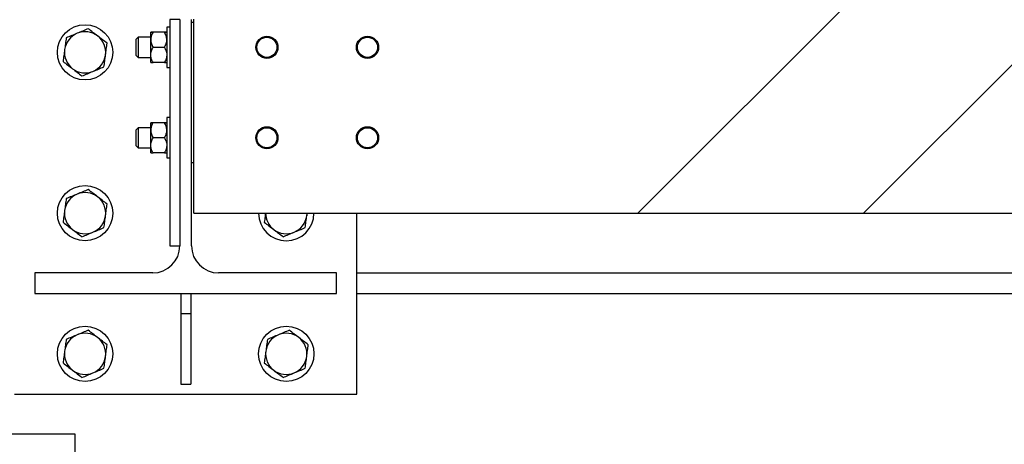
# Model space of a CAD drawing. Header units: millimetres. Extents: x 0 to 841, y 0 to 594.
# Tile 43 of 111: x 376 to 395, y 518 to 527. Entities that reach past the tile are written whole.
import ezdxf

# ---------------------------------------------------------------- set-up
doc = ezdxf.new("R2010")
doc.units = ezdxf.units.MM
doc.layers.add('TRAIT-FINS', color=9, linetype='Continuous')
doc.layers.add('TRAIT-FORT', color=4, linetype='Continuous', lineweight=25)
pattern_1 = [(45, (0, 0), (-13.4704, 13.4704), []), (45, (4.49, 2e-323), (-13.4704, 13.4704), []), (45, (8.98, 4e-323), (-13.4704, 13.4704), []), (45, (13.47, 6e-323), (-13.4704, 13.4704), [])]

msp = doc.modelspace()

# ---------------------------------------------------------------- hatches: boundary and pattern name
at = {"layer": 'TRAIT-FINS'}
h = msp.add_hatch(dxfattribs=at)
h.set_pattern_fill('DIN 201 ACIER ET FONTE', color=9, style=0, pattern_type=2)
h.set_pattern_definition(pattern_1)
edge = h.paths.add_edge_path(flags=0)
edge.add_line((376.179, 521.681), (376.179, 521.271))
edge.add_line((376.179, 521.271), (382.179, 521.271))
edge.add_line((382.179, 521.271), (382.179, 521.681))
edge.add_line((382.179, 521.681), (379.834, 521.681))
edge.add_arc((379.834, 522.221), 0.54, 180, 270, ccw=False)
edge.add_line((379.294, 522.221), (379.294, 526.721))
edge.add_arc((379.834, 526.721), 0.54, 90, 180, ccw=False)
edge.add_line((379.834, 527.261), (382.179, 527.261))
edge.add_line((382.179, 527.261), (382.179, 527.671))
edge.add_line((382.179, 527.671), (376.179, 527.671))
edge.add_line((376.179, 527.671), (376.179, 527.261))
edge.add_line((376.179, 527.261), (378.524, 527.261))
edge.add_arc((378.524, 526.721), 0.54, 0, 90, ccw=False)
edge.add_line((379.064, 526.721), (379.064, 522.221))
edge.add_arc((378.524, 522.221), 0.54, 270, 360, ccw=False)
edge.add_line((378.524, 521.681), (376.179, 521.681))
h = msp.add_hatch(dxfattribs=at)
h.set_pattern_fill('DIN 201 ACIER ET FONTE', color=9, style=0, pattern_type=2)
h.set_pattern_definition(pattern_1)
h.paths.add_polyline_path([(433.539, 527.671), (382.219, 527.671), (382.219, 526.911), (379.519, 526.911), (379.339, 526.731), (379.339, 522.871), (436.419, 522.871), (436.419, 526.731), (436.239, 526.911), (433.539, 526.911)], flags=0)
edge = h.paths.add_edge_path(flags=0)
edge.add_arc((380.794, 526.171), 0.22, 0, 360)
edge = h.paths.add_edge_path(flags=0)
edge.add_arc((382.794, 524.371), 0.22, 0, 360)
edge = h.paths.add_edge_path(flags=0)
edge.add_arc((432.964, 526.171), 0.22, 0, 360)
edge = h.paths.add_edge_path(flags=0)
edge.add_arc((434.964, 524.371), 0.22, 0, 360)
edge = h.paths.add_edge_path(flags=0)
edge.add_arc((434.964, 526.171), 0.22, 0, 360)
edge = h.paths.add_edge_path(flags=0)
edge.add_arc((432.964, 524.371), 0.22, 0, 360)
edge = h.paths.add_edge_path(flags=0)
edge.add_arc((382.794, 526.171), 0.22, 0, 360)
edge = h.paths.add_edge_path(flags=0)
edge.add_arc((380.794, 524.371), 0.22, 0, 360)
h = msp.add_hatch(dxfattribs=at)
h.set_pattern_fill('DIN 201 ACIER ET FONTE', color=9, style=0, pattern_type=2)
h.set_pattern_definition(pattern_1)
h.paths.add_polyline_path([(379.064, 522.221), (379.064, 526.721), (378.864, 526.721), (378.864, 522.221)], flags=0)
h = msp.add_hatch(dxfattribs=at)
h.set_pattern_fill('DIN 201 ACIER ET FONTE', color=9, style=0, pattern_type=2)
h.set_pattern_definition(pattern_1)
edge = h.paths.add_edge_path(flags=0)
edge.add_arc((380.794, 526.171), 0.2, 0, 360)
h = msp.add_hatch(dxfattribs=at)
h.set_pattern_fill('DIN 201 ACIER ET FONTE', color=9, style=0, pattern_type=2)
h.set_pattern_definition(pattern_1)
edge = h.paths.add_edge_path(flags=0)
edge.add_arc((382.794, 526.171), 0.2, 0, 360)
h = msp.add_hatch(dxfattribs=at)
h.set_pattern_fill('DIN 201 ACIER ET FONTE', color=9, style=0, pattern_type=2)
h.set_pattern_definition(pattern_1)
edge = h.paths.add_edge_path(flags=0)
edge.add_arc((380.794, 524.371), 0.2, 0, 360)
h = msp.add_hatch(dxfattribs=at)
h.set_pattern_fill('DIN 201 ACIER ET FONTE', color=9, style=0, pattern_type=2)
h.set_pattern_definition(pattern_1)
edge = h.paths.add_edge_path(flags=0)
edge.add_arc((382.794, 524.371), 0.2, 0, 360)

# ---------------------------------------------------------------- linework, layer by layer
at = {"layer": 'TRAIT-FORT', "color": 4, "linetype": 'Continuous', "lineweight": 25}
for p, q in [((378.864, 526.571), (378.804, 526.571)), ((378.804, 526.571), (378.804, 525.771)), ((378.864, 526.721), (378.864, 522.221)), ((379.064, 526.721), (378.864, 526.721)), ((379.064, 526.721), (379.064, 522.221)), ((379.294, 522.221), (379.294, 526.721)), ((379.294, 526.671), (379.34, 526.671)), ((379.34, 522.871), (379.34, 526.731)), ((378.234, 526.371), (378.195, 526.331)), ((378.484, 526.371), (378.234, 526.371)), ((378.234, 526.371), (378.234, 526.094)), ((378.484, 526.32), (378.484, 526.471)), ((378.758, 526.471), (378.531, 526.471)), ((378.758, 526.47), (378.531, 526.47)), ((378.195, 526.109), (378.195, 526.331)), ((378.484, 526.02), (378.484, 526.32)), ((378.758, 526.17), (378.531, 526.17)), ((378.195, 526.011), (378.195, 526.109)), ((378.195, 526.011), (378.234, 525.971)), ((378.234, 526.094), (378.234, 525.971)), ((378.234, 525.971), (378.484, 525.971)), ((378.484, 525.871), (378.484, 526.02)), ((378.758, 525.87), (378.531, 525.87)), ((378.804, 525.771), (378.864, 525.771)), ((378.484, 524.52), (378.484, 524.671)), ((378.758, 524.671), (378.531, 524.671)), ((378.758, 524.67), (378.531, 524.67)), ((378.864, 524.771), (378.804, 524.771)), ((378.804, 524.771), (378.804, 523.971)), ((378.234, 524.571), (378.195, 524.531)), ((378.195, 524.309), (378.195, 524.531)), ((378.484, 524.571), (378.234, 524.571)), ((378.234, 524.571), (378.234, 524.294)), ((378.484, 524.22), (378.484, 524.52)), ((378.195, 524.211), (378.195, 524.309)), ((378.195, 524.211), (378.234, 524.171)), ((378.234, 524.294), (378.234, 524.171)), ((378.484, 524.071), (378.484, 524.22)), ((378.758, 524.37), (378.531, 524.37)), ((378.234, 524.171), (378.484, 524.171)), ((378.758, 524.07), (378.531, 524.07)), ((378.804, 523.971), (378.864, 523.971)), ((379.34, 523.871), (379.294, 523.871)), ((379.34, 522.871), (436.419, 522.871)), ((381.589, 522.871), (381.586, 522.817)), ((381.586, 522.817), (381.593, 522.871)), ((382.579, 519.271), (382.579, 522.871)), ((378.864, 522.221), (379.064, 522.221)), ((378.524, 521.681), (376.179, 521.681)), ((376.179, 521.681), (376.179, 521.271)), ((382.18, 521.681), (379.835, 521.681)), ((382.18, 521.271), (382.18, 521.681)), ((382.579, 521.681), (433.179, 521.681)), ((376.179, 521.271), (382.18, 521.271)), ((379.08, 521.271), (379.08, 520.871)), ((379.279, 521.271), (379.279, 520.871)), ((382.579, 521.271), (433.179, 521.271)), ((379.08, 520.871), (379.279, 520.871)), ((379.08, 520.871), (379.08, 519.471)), ((379.279, 520.871), (379.279, 519.471)), ((379.08, 519.471), (379.279, 519.471)), ((375.779, 519.271), (382.579, 519.271)), ((376.979, 518.471), (366.979, 518.471)), ((376.979, 518.071), (376.979, 518.471))]:
    msp.add_line(p, q, dxfattribs=at)
for centre, radius in [((377.179, 526.071), 0.55), ((380.794, 526.171), 0.22), ((380.794, 526.171), 0.2), ((382.794, 526.171), 0.22), ((382.794, 526.171), 0.2), ((380.794, 524.371), 0.22), ((380.794, 524.371), 0.2), ((382.794, 524.371), 0.22), ((382.794, 524.371), 0.2), ((377.179, 522.871), 0.55), ((377.179, 520.071), 0.55), ((381.179, 520.071), 0.55)]:
    msp.add_circle(centre, radius, dxfattribs=at)
for centre, radius, start, end in [((377.179, 526.071), 0.41, 112.5227, 172.5227), ((377.179, 526.071), 0.41, 52.5227, 112.5227), ((377.179, 526.071), 0.41, 352.5227, 52.5227), ((377.179, 526.071), 0.41, 172.5227, 232.5227), ((377.179, 526.071), 0.41, 292.5227, 352.5227), ((377.179, 526.071), 0.41, 232.5227, 292.5227), ((377.179, 522.871), 0.41, 112.5227, 172.5227), ((377.179, 522.871), 0.41, 52.5227, 112.5227), ((377.179, 522.871), 0.41, 352.5227, 52.5227), ((377.179, 522.871), 0.41, 172.5227, 232.5227), ((381.179, 522.871), 0.55, 180, 0), ((381.179, 522.871), 0.41, 180, 232.5227), ((377.179, 522.871), 0.41, 292.5227, 352.5227), ((381.179, 522.871), 0.41, 292.5227, 352.5227), ((377.179, 522.871), 0.41, 232.5227, 292.5227), ((381.179, 522.871), 0.41, 232.5227, 292.5227), ((378.524, 522.221), 0.54, 270, 0), ((379.834, 522.221), 0.54, 180, 270), ((377.179, 520.071), 0.41, 112.5227, 172.5227), ((377.179, 520.071), 0.41, 52.5227, 112.5227), ((377.179, 520.071), 0.41, 352.5227, 52.5227), ((381.179, 520.071), 0.41, 112.5227, 172.5227), ((381.179, 520.071), 0.41, 52.5227, 112.5227), ((381.179, 520.071), 0.41, 352.5227, 52.5227), ((377.179, 520.071), 0.41, 172.5227, 232.5227), ((381.179, 520.071), 0.41, 172.5227, 232.5227), ((377.179, 520.071), 0.41, 292.5227, 352.5227), ((381.179, 520.071), 0.41, 292.5227, 352.5227), ((377.179, 520.071), 0.41, 232.5227, 292.5227), ((381.179, 520.071), 0.41, 232.5227, 292.5227)]:
    msp.add_arc(centre, radius, start, end, dxfattribs=at)
for points, knots in [([(376.804, 526.359), (376.799, 526.32), (376.788, 526.242), (376.778, 526.164), (376.773, 526.124)], [0, 0, 0, 0, 0.49826, 1, 1, 1, 1]), ([(377.022, 526.449), (376.986, 526.434), (376.913, 526.404), (376.84, 526.374), (376.804, 526.359)], [0, 0, 0, 0, 0.49775, 1, 1, 1, 1]), ([(377.241, 526.54), (377.205, 526.525), (377.133, 526.495), (377.059, 526.465), (377.022, 526.449)], [0, 0, 0, 0, 0.498643, 1, 1, 1, 1]), ([(377.429, 526.396), (377.397, 526.42), (377.334, 526.468), (377.272, 526.516), (377.241, 526.54)], [0, 0, 0, 0, 0.498262, 1, 1, 1, 1]), ([(377.617, 526.252), (377.586, 526.276), (377.523, 526.323), (377.46, 526.372), (377.429, 526.396)], [0, 0, 0, 0, 0.49866, 1, 1, 1, 1]), ([(378.484, 526.471), (378.484, 526.471), (378.484, 526.471), (378.492, 526.471), (378.509, 526.471), (378.525, 526.47), (378.531, 526.47)], [0, 0, 0, 0, 0.0489559, 0.4007459, 0.764307, 1, 1, 1, 1]), ([(378.531, 526.471), (378.521, 526.471), (378.504, 526.471), (378.488, 526.471), (378.486, 526.471), (378.484, 526.471)], [0, 0, 0, 0, 0.370677, 0.681131, 1, 1, 1, 1]), ([(378.531, 526.47), (378.52, 526.45), (378.498, 526.408), (378.485, 526.356), (378.485, 526.327), (378.484, 526.32)], [0, 0, 0, 0, 0.43226, 0.879694, 1, 1, 1, 1]), ([(378.758, 526.47), (378.764, 526.47), (378.779, 526.471), (378.797, 526.471), (378.804, 526.471), (378.804, 526.471), (378.804, 526.471)], [0, 0, 0, 0, 0.235659, 0.588212, 0.951051, 1, 1, 1, 1]), ([(378.804, 526.471), (378.803, 526.471), (378.801, 526.471), (378.785, 526.471), (378.767, 526.471), (378.758, 526.471)], [0, 0, 0, 0, 0.309987, 0.628858, 1, 1, 1, 1]), ([(378.804, 526.32), (378.804, 526.333), (378.802, 526.36), (378.789, 526.411), (378.77, 526.447), (378.758, 526.47)], [0, 0, 0, 0, 0.249539, 0.504615, 1, 1, 1, 1]), ([(377.586, 526.017), (377.591, 526.056), (377.601, 526.135), (377.612, 526.213), (377.617, 526.252)], [0, 0, 0, 0, 0.49766, 1, 1, 1, 1]), ([(378.484, 526.32), (378.485, 526.307), (378.487, 526.281), (378.5, 526.23), (378.518, 526.194), (378.531, 526.17)], [0, 0, 0, 0, 0.249556, 0.504605, 1, 1, 1, 1]), ([(378.484, 526.02), (378.485, 526.033), (378.487, 526.06), (378.5, 526.111), (378.518, 526.147), (378.531, 526.17)], [0, 0, 0, 0, 0.249751, 0.504598, 1, 1, 1, 1]), ([(378.758, 526.17), (378.769, 526.191), (378.791, 526.233), (378.804, 526.284), (378.804, 526.314), (378.804, 526.32)], [0, 0, 0, 0, 0.432651, 0.879671, 1, 1, 1, 1]), ([(378.758, 526.17), (378.769, 526.15), (378.791, 526.108), (378.804, 526.056), (378.804, 526.027), (378.804, 526.02)], [0, 0, 0, 0, 0.432311, 0.879386, 1, 1, 1, 1]), ([(376.773, 526.124), (376.768, 526.085), (376.757, 526.006), (376.747, 525.928), (376.742, 525.889)], [0, 0, 0, 0, 0.497836, 1, 1, 1, 1]), ([(377.555, 525.783), (377.56, 525.821), (377.57, 525.899), (377.581, 525.978), (377.586, 526.017)], [0, 0, 0, 0, 0.498114, 1, 1, 1, 1]), ([(378.531, 525.87), (378.52, 525.891), (378.498, 525.933), (378.485, 525.984), (378.485, 526.014), (378.484, 526.02)], [0, 0, 0, 0, 0.432494, 0.879759, 1, 1, 1, 1]), ([(378.804, 526.02), (378.804, 526.007), (378.802, 525.981), (378.789, 525.93), (378.77, 525.894), (378.758, 525.87)], [0, 0, 0, 0, 0.249435, 0.504389, 1, 1, 1, 1]), ([(376.742, 525.889), (376.773, 525.866), (376.835, 525.818), (376.898, 525.769), (376.93, 525.745)], [0, 0, 0, 0, 0.498161, 1, 1, 1, 1]), ([(377.336, 525.692), (377.373, 525.707), (377.446, 525.737), (377.519, 525.767), (377.555, 525.783)], [0, 0, 0, 0, 0.498344, 1, 1, 1, 1]), ([(378.484, 525.871), (378.484, 525.871), (378.484, 525.871), (378.492, 525.871), (378.509, 525.871), (378.525, 525.87), (378.531, 525.87)], [0, 0, 0, 0, 0.048958, 0.399923, 0.764299, 1, 1, 1, 1]), ([(378.758, 525.87), (378.764, 525.87), (378.779, 525.871), (378.797, 525.871), (378.804, 525.871), (378.804, 525.871), (378.804, 525.871)], [0, 0, 0, 0, 0.235659, 0.588212, 0.951051, 1, 1, 1, 1]), ([(376.93, 525.745), (376.961, 525.721), (377.024, 525.673), (377.087, 525.625), (377.118, 525.601)], [0, 0, 0, 0, 0.497761, 1, 1, 1, 1]), ([(377.118, 525.601), (377.154, 525.616), (377.226, 525.646), (377.3, 525.677), (377.336, 525.692)], [0, 0, 0, 0, 0.498063, 1, 1, 1, 1]), ([(378.484, 524.671), (378.484, 524.671), (378.484, 524.671), (378.492, 524.671), (378.509, 524.671), (378.525, 524.67), (378.531, 524.67)], [0, 0, 0, 0, 0.048956, 0.400746, 0.764307, 1, 1, 1, 1]), ([(378.531, 524.671), (378.521, 524.671), (378.504, 524.671), (378.488, 524.671), (378.486, 524.671), (378.484, 524.671)], [0, 0, 0, 0, 0.370677, 0.681131, 1, 1, 1, 1]), ([(378.531, 524.67), (378.52, 524.65), (378.498, 524.608), (378.485, 524.556), (378.485, 524.527), (378.484, 524.52)], [0, 0, 0, 0, 0.432251, 0.879697, 1, 1, 1, 1]), ([(378.758, 524.67), (378.764, 524.67), (378.779, 524.671), (378.797, 524.671), (378.804, 524.671), (378.804, 524.671), (378.804, 524.671)], [0, 0, 0, 0, 0.235659, 0.588212, 0.951051, 1, 1, 1, 1]), ([(378.804, 524.671), (378.803, 524.671), (378.801, 524.671), (378.785, 524.671), (378.767, 524.671), (378.758, 524.671)], [0, 0, 0, 0, 0.309987, 0.628858, 1, 1, 1, 1]), ([(378.804, 524.52), (378.804, 524.533), (378.802, 524.56), (378.789, 524.611), (378.77, 524.647), (378.758, 524.67)], [0, 0, 0, 0, 0.249556, 0.504605, 1, 1, 1, 1]), ([(378.484, 524.52), (378.485, 524.507), (378.487, 524.481), (378.5, 524.43), (378.518, 524.394), (378.531, 524.37)], [0, 0, 0, 0, 0.249534, 0.504605, 1, 1, 1, 1]), ([(378.758, 524.37), (378.769, 524.391), (378.791, 524.433), (378.804, 524.484), (378.804, 524.514), (378.804, 524.52)], [0, 0, 0, 0, 0.432672, 0.879694, 1, 1, 1, 1]), ([(378.484, 524.22), (378.485, 524.233), (378.487, 524.26), (378.5, 524.311), (378.518, 524.347), (378.531, 524.37)], [0, 0, 0, 0, 0.249756, 0.504587, 1, 1, 1, 1]), ([(378.531, 524.07), (378.52, 524.091), (378.498, 524.133), (378.485, 524.184), (378.485, 524.214), (378.484, 524.22)], [0, 0, 0, 0, 0.4324934, 0.8797357, 1, 1, 1, 1]), ([(378.758, 524.37), (378.769, 524.35), (378.791, 524.308), (378.804, 524.256), (378.804, 524.227), (378.804, 524.22)], [0, 0, 0, 0, 0.43232, 0.879384, 1, 1, 1, 1]), ([(378.804, 524.22), (378.804, 524.207), (378.802, 524.181), (378.789, 524.13), (378.77, 524.094), (378.758, 524.07)], [0, 0, 0, 0, 0.249435, 0.504389, 1, 1, 1, 1]), ([(378.484, 524.071), (378.484, 524.071), (378.484, 524.071), (378.492, 524.071), (378.509, 524.071), (378.525, 524.07), (378.531, 524.07)], [0, 0, 0, 0, 0.048958, 0.399923, 0.764299, 1, 1, 1, 1]), ([(378.758, 524.07), (378.764, 524.07), (378.779, 524.071), (378.797, 524.071), (378.804, 524.071), (378.804, 524.071), (378.804, 524.071)], [0, 0, 0, 0, 0.235659, 0.588212, 0.951051, 1, 1, 1, 1]), ([(377.022, 523.249), (376.986, 523.234), (376.913, 523.204), (376.84, 523.174), (376.804, 523.159)], [0, 0, 0, 0, 0.497754, 1, 1, 1, 1]), ([(377.241, 523.34), (377.205, 523.325), (377.133, 523.295), (377.059, 523.265), (377.022, 523.249)], [0, 0, 0, 0, 0.498647, 1, 1, 1, 1]), ([(377.429, 523.196), (377.397, 523.22), (377.334, 523.268), (377.272, 523.316), (377.241, 523.34)], [0, 0, 0, 0, 0.49825, 1, 1, 1, 1]), ([(376.804, 523.159), (376.799, 523.12), (376.788, 523.042), (376.778, 522.964), (376.773, 522.924)], [0, 0, 0, 0, 0.49827, 1, 1, 1, 1]), ([(377.617, 523.052), (377.586, 523.076), (377.523, 523.123), (377.46, 523.172), (377.429, 523.196)], [0, 0, 0, 0, 0.498654, 1, 1, 1, 1]), ([(377.586, 522.817), (377.591, 522.856), (377.601, 522.935), (377.612, 523.013), (377.617, 523.052)], [0, 0, 0, 0, 0.4976697, 1, 1, 1, 1]), ([(376.773, 522.924), (376.768, 522.885), (376.757, 522.806), (376.747, 522.728), (376.742, 522.689)], [0, 0, 0, 0, 0.497836, 1, 1, 1, 1]), ([(380.766, 522.871), (380.763, 522.849), (380.755, 522.788), (380.747, 522.728), (380.742, 522.689)], [0, 0, 0, 0, 0.350954, 1, 1, 1, 1]), ([(376.742, 522.689), (376.773, 522.666), (376.835, 522.618), (376.898, 522.569), (376.93, 522.545)], [0, 0, 0, 0, 0.498149, 1, 1, 1, 1]), ([(377.555, 522.583), (377.56, 522.621), (377.57, 522.699), (377.581, 522.778), (377.586, 522.817)], [0, 0, 0, 0, 0.498104, 1, 1, 1, 1]), ([(380.742, 522.689), (380.773, 522.666), (380.835, 522.618), (380.898, 522.569), (380.93, 522.545)], [0, 0, 0, 0, 0.498149, 1, 1, 1, 1]), ([(381.555, 522.583), (381.56, 522.621), (381.57, 522.699), (381.581, 522.778), (381.586, 522.817)], [0, 0, 0, 0, 0.498104, 1, 1, 1, 1]), ([(376.93, 522.545), (376.961, 522.521), (377.024, 522.473), (377.087, 522.425), (377.118, 522.401)], [0, 0, 0, 0, 0.497749, 1, 1, 1, 1]), ([(377.118, 522.401), (377.154, 522.416), (377.226, 522.446), (377.3, 522.477), (377.336, 522.492)], [0, 0, 0, 0, 0.498059, 1, 1, 1, 1]), ([(377.336, 522.492), (377.373, 522.507), (377.446, 522.537), (377.519, 522.567), (377.555, 522.583)], [0, 0, 0, 0, 0.498347, 1, 1, 1, 1]), ([(380.93, 522.545), (380.961, 522.521), (381.024, 522.473), (381.087, 522.425), (381.118, 522.401)], [0, 0, 0, 0, 0.497749, 1, 1, 1, 1]), ([(381.118, 522.401), (381.154, 522.416), (381.226, 522.446), (381.299, 522.477), (381.336, 522.492)], [0, 0, 0, 0, 0.498059, 1, 1, 1, 1]), ([(381.336, 522.492), (381.373, 522.507), (381.446, 522.537), (381.519, 522.567), (381.555, 522.583)], [0, 0, 0, 0, 0.498347, 1, 1, 1, 1]), ([(377.241, 520.54), (377.205, 520.525), (377.133, 520.495), (377.059, 520.465), (377.022, 520.449)], [0, 0, 0, 0, 0.498651, 1, 1, 1, 1]), ([(377.429, 520.396), (377.397, 520.42), (377.334, 520.468), (377.272, 520.516), (377.241, 520.54)], [0, 0, 0, 0, 0.498262, 1, 1, 1, 1]), ([(381.241, 520.54), (381.205, 520.525), (381.132, 520.495), (381.059, 520.465), (381.022, 520.449)], [0, 0, 0, 0, 0.498651, 1, 1, 1, 1]), ([(381.429, 520.396), (381.397, 520.42), (381.335, 520.468), (381.272, 520.516), (381.241, 520.54)], [0, 0, 0, 0, 0.49725, 1, 1, 1, 1]), ([(376.804, 520.359), (376.799, 520.32), (376.788, 520.242), (376.778, 520.163), (376.773, 520.124)], [0, 0, 0, 0, 0.49828, 1, 1, 1, 1]), ([(377.022, 520.449), (376.986, 520.434), (376.913, 520.404), (376.84, 520.374), (376.804, 520.359)], [0, 0, 0, 0, 0.49775, 1, 1, 1, 1]), ([(377.617, 520.252), (377.586, 520.276), (377.523, 520.323), (377.46, 520.372), (377.429, 520.396)], [0, 0, 0, 0, 0.498666, 1, 1, 1, 1]), ([(380.804, 520.359), (380.799, 520.32), (380.789, 520.242), (380.778, 520.163), (380.773, 520.124)], [0, 0, 0, 0, 0.498114, 1, 1, 1, 1]), ([(381.022, 520.449), (380.986, 520.434), (380.912, 520.404), (380.84, 520.374), (380.804, 520.359)], [0, 0, 0, 0, 0.49775, 1, 1, 1, 1]), ([(381.617, 520.252), (381.586, 520.276), (381.524, 520.323), (381.46, 520.372), (381.429, 520.396)], [0, 0, 0, 0, 0.497655, 1, 1, 1, 1]), ([(376.773, 520.124), (376.768, 520.085), (376.757, 520.006), (376.747, 519.928), (376.742, 519.889)], [0, 0, 0, 0, 0.497826, 1, 1, 1, 1]), ([(377.586, 520.017), (377.591, 520.056), (377.601, 520.135), (377.612, 520.213), (377.617, 520.252)], [0, 0, 0, 0, 0.4976697, 1, 1, 1, 1]), ([(380.773, 520.124), (380.768, 520.085), (380.757, 520.006), (380.747, 519.928), (380.742, 519.889)], [0, 0, 0, 0, 0.497826, 1, 1, 1, 1]), ([(381.586, 520.017), (381.591, 520.056), (381.601, 520.135), (381.612, 520.213), (381.617, 520.252)], [0, 0, 0, 0, 0.4976697, 1, 1, 1, 1]), ([(377.555, 519.783), (377.56, 519.821), (377.57, 519.899), (377.581, 519.978), (377.586, 520.017)], [0, 0, 0, 0, 0.498094, 1, 1, 1, 1]), ([(381.555, 519.783), (381.56, 519.821), (381.57, 519.899), (381.581, 519.978), (381.586, 520.017)], [0, 0, 0, 0, 0.498094, 1, 1, 1, 1]), ([(376.742, 519.889), (376.773, 519.866), (376.835, 519.818), (376.898, 519.769), (376.93, 519.745)], [0, 0, 0, 0, 0.498155, 1, 1, 1, 1]), ([(376.93, 519.745), (376.961, 519.721), (377.024, 519.673), (377.087, 519.625), (377.118, 519.601)], [0, 0, 0, 0, 0.497761, 1, 1, 1, 1]), ([(377.336, 519.692), (377.373, 519.707), (377.446, 519.737), (377.519, 519.767), (377.555, 519.783)], [0, 0, 0, 0, 0.498344, 1, 1, 1, 1]), ([(380.742, 519.889), (380.773, 519.866), (380.835, 519.818), (380.898, 519.769), (380.93, 519.745)], [0, 0, 0, 0, 0.498155, 1, 1, 1, 1]), ([(380.93, 519.745), (380.961, 519.721), (381.024, 519.673), (381.087, 519.625), (381.118, 519.601)], [0, 0, 0, 0, 0.497761, 1, 1, 1, 1]), ([(381.336, 519.692), (381.373, 519.707), (381.446, 519.737), (381.519, 519.767), (381.555, 519.783)], [0, 0, 0, 0, 0.498344, 1, 1, 1, 1]), ([(377.118, 519.601), (377.154, 519.616), (377.226, 519.646), (377.3, 519.677), (377.336, 519.692)], [0, 0, 0, 0, 0.498055, 1, 1, 1, 1]), ([(381.118, 519.601), (381.154, 519.616), (381.226, 519.646), (381.299, 519.677), (381.336, 519.692)], [0, 0, 0, 0, 0.498055, 1, 1, 1, 1])]:
    msp.add_open_spline(points, degree=3, knots=knots, dxfattribs=at)

doc.saveas('drawing.dxf')
